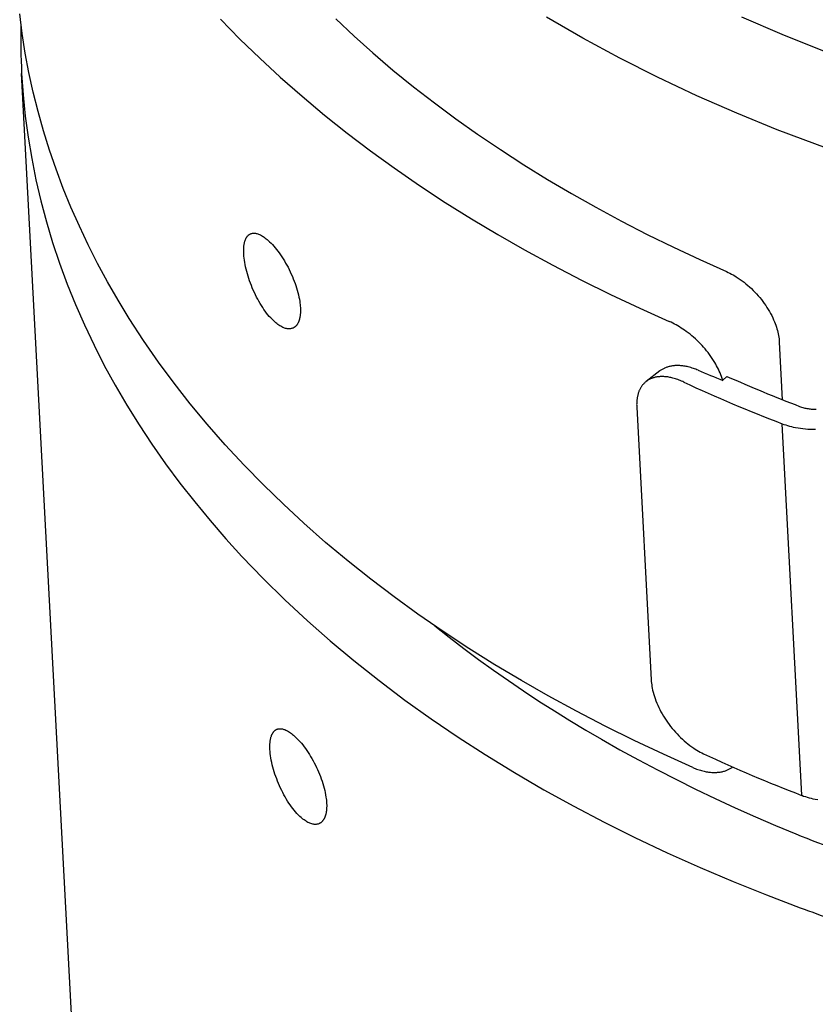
# Model space of a CAD drawing. Extents: x 0 to 1189, y 0 to 841.
# Tile 15 of 77: x 110 to 127, y 156 to 178. Entities that reach past the tile are written whole.
import ezdxf

# ---------------------------------------------------------------- set-up
doc = ezdxf.new("R2010")
doc.units = 0
doc.header["$LTSCALE"] = 65.395
doc.layers.add('connessioni_resistenze_c0_BL8', color=7, linetype='CONTINUOUS')

# ---------------------------------------------------------------- blocks, each defined once
blk = doc.blocks.new('CONNESSIONI_RESISTENZE_C0_BL8', base_point=(132.267, 184.912))
at = {"layer": 'connessioni_resistenze_c0_BL8', "color": 2, "linetype": 'CONTINUOUS'}
for p, q in [((111.725, 136.672), (109.594, 176.939)), ((126.237, 171.036), (126.304, 169.773)), ((123.612, 170.403), (123.315, 170.174)), ((125.087, 170.285), (124.995, 170.198)), ((123.106, 169.608), (123.423, 163.622)), ((126.729, 161.084), (126.297, 169.246))]:
    blk.add_line(p, q, dxfattribs=at)
for points in [[(150.767, 174.904), (149.136, 174.723), (147.494, 174.591), (145.848, 174.51), (144.203, 174.48), (142.558, 174.501), (140.928, 174.572), (139.3, 174.695), (137.699, 174.867), (136.104, 175.09), (134.547, 175.361), (133, 175.683), (132.001, 175.921), (131.007, 176.183), (130.02, 176.468), (129.069, 176.767), (128.126, 177.09), (127.191, 177.437), (126.298, 177.795), (125.414, 178.176)], [(151.286, 172.985), (149.654, 172.795), (148.016, 172.654), (146.373, 172.56), (144.727, 172.515), (143.087, 172.519), (141.447, 172.572), (139.825, 172.673), (138.206, 172.823), (136.616, 173.02), (135.033, 173.266), (133.489, 173.557), (131.955, 173.897), (130.47, 174.279), (129, 174.711), (127.588, 175.181), (126.193, 175.701), (125.306, 176.064), (124.428, 176.449), (123.561, 176.857), (122.737, 177.272), (121.925, 177.709), (121.126, 178.17)], [(113.963, 178.129), (114.388, 177.694), (114.825, 177.271), (115.271, 176.859), (115.753, 176.435), (116.246, 176.024), (116.748, 175.624), (117.259, 175.237), (117.779, 174.861), (118.336, 174.477), (118.901, 174.105), (119.473, 173.746), (120.054, 173.399), (120.641, 173.063), (121.264, 172.724), (121.894, 172.397), (122.531, 172.082), (123.173, 171.78), (123.82, 171.489)], [(116.492, 178.134), (116.896, 177.756), (117.308, 177.389), (117.751, 177.012), (118.203, 176.645), (118.663, 176.289), (119.131, 175.943), (119.606, 175.607), (120.112, 175.265), (120.626, 174.933), (121.146, 174.612), (121.672, 174.301), (122.205, 174), (122.768, 173.696), (123.338, 173.403), (123.912, 173.12), (124.492, 172.848), (125.076, 172.586)], [(124.339, 161.694), (123.691, 161.985), (123.049, 162.287), (122.413, 162.602), (121.783, 162.929), (121.159, 163.269), (120.572, 163.604), (119.992, 163.951), (119.419, 164.31), (118.854, 164.682), (118.298, 165.066), (117.778, 165.442), (117.266, 165.83), (116.764, 166.229), (116.272, 166.64), (115.79, 167.064), (115.343, 167.476), (114.907, 167.9), (114.481, 168.334), (114.068, 168.78), (113.667, 169.237), (113.298, 169.681), (112.942, 170.136), (112.599, 170.6), (112.27, 171.075), (111.956, 171.559), (111.714, 171.955), (111.482, 172.358), (111.261, 172.766), (111.055, 173.172), (110.861, 173.583), (110.677, 174), (110.509, 174.414), (110.351, 174.832), (110.206, 175.255), (110.075, 175.676), (109.955, 176.101), (109.848, 176.529), (109.755, 176.956), (109.674, 177.386), (109.606, 177.817), (109.551, 178.249)], [(109.594, 176.939), (109.626, 176.47), (109.674, 176.001), (109.736, 175.535), (109.814, 175.068), (109.907, 174.604), (110.014, 174.143), (110.137, 173.68), (110.275, 173.222), (110.427, 172.768), (110.595, 172.312), (110.777, 171.861), (110.972, 171.416), (111.184, 170.968), (111.41, 170.526), (111.648, 170.091), (111.904, 169.653), (112.172, 169.222), (112.452, 168.799), (112.755, 168.366), (113.07, 167.942), (113.396, 167.527), (113.732, 167.119), (114.078, 166.72), (114.434, 166.33), (114.899, 165.846), (115.378, 165.376), (115.87, 164.919), (116.373, 164.475), (116.888, 164.045), (117.446, 163.603), (118.014, 163.176), (118.593, 162.763), (119.181, 162.364), (119.779, 161.978), (120.419, 161.586), (121.068, 161.208), (121.726, 160.844), (122.391, 160.495), (123.063, 160.16), (123.777, 159.822), (124.497, 159.499), (125.223, 159.19), (125.956, 158.896), (126.693, 158.616)], [(114.624, 173.417), (114.636, 173.421), (114.649, 173.425), (114.662, 173.428), (114.675, 173.429), (114.688, 173.43), (114.702, 173.43), (114.717, 173.429), (114.731, 173.428), (114.745, 173.425), (114.76, 173.422), (114.78, 173.416), (114.8, 173.409), (114.819, 173.4), (114.838, 173.391), (114.86, 173.38), (114.881, 173.367), (114.902, 173.354), (114.923, 173.34), (114.945, 173.323), (114.968, 173.306), (114.989, 173.288), (115.011, 173.269), (115.042, 173.24), (115.072, 173.211), (115.101, 173.18), (115.132, 173.146), (115.162, 173.11), (115.191, 173.074), (115.221, 173.035), (115.251, 172.995), (115.28, 172.954), (115.309, 172.91), (115.338, 172.865), (115.366, 172.82), (115.393, 172.774), (115.419, 172.727), (115.445, 172.68), (115.47, 172.631), (115.494, 172.581), (115.517, 172.531), (115.54, 172.481), (115.561, 172.43), (115.581, 172.378), (115.6, 172.328), (115.617, 172.278), (115.634, 172.228), (115.649, 172.177), (115.663, 172.126), (115.675, 172.074), (115.686, 172.026), (115.695, 171.978), (115.703, 171.93), (115.708, 171.896), (115.712, 171.862), (115.715, 171.828), (115.717, 171.794)], [(114.473, 172.973), (114.472, 172.989), (114.471, 173.006), (114.471, 173.022), (114.471, 173.038), (114.471, 173.055), (114.471, 173.071), (114.472, 173.087), (114.473, 173.104), (114.474, 173.12), (114.476, 173.136), (114.477, 173.148), (114.478, 173.16), (114.48, 173.173), (114.482, 173.185), (114.484, 173.197), (114.487, 173.209), (114.489, 173.221), (114.492, 173.233), (114.495, 173.244), (114.499, 173.256), (114.503, 173.268), (114.506, 173.277), (114.509, 173.286), (114.513, 173.294), (114.517, 173.303), (114.521, 173.311), (114.525, 173.32), (114.529, 173.327), (114.533, 173.335), (114.538, 173.342), (114.543, 173.349), (114.548, 173.356), (114.553, 173.362), (114.558, 173.368), (114.563, 173.374), (114.569, 173.38), (114.574, 173.385), (114.58, 173.39), (114.586, 173.395), (114.592, 173.399), (114.598, 173.403), (114.604, 173.407), (114.611, 173.411), (114.617, 173.414), (114.624, 173.417)], [(115.556, 171.346), (115.543, 171.341), (115.53, 171.336), (115.516, 171.333), (115.502, 171.33), (115.488, 171.329), (115.473, 171.328), (115.458, 171.328), (115.443, 171.329), (115.428, 171.331), (115.413, 171.334), (115.392, 171.339), (115.371, 171.345), (115.351, 171.353), (115.331, 171.361), (115.308, 171.372), (115.286, 171.384), (115.265, 171.397), (115.244, 171.411), (115.221, 171.427), (115.198, 171.444), (115.176, 171.462), (115.155, 171.48), (115.131, 171.501), (115.109, 171.523), (115.086, 171.546), (115.065, 171.569), (115.034, 171.603), (115.004, 171.639), (114.975, 171.675), (114.945, 171.715), (114.916, 171.755), (114.889, 171.796), (114.86, 171.841), (114.832, 171.887), (114.805, 171.933), (114.779, 171.98), (114.754, 172.027), (114.73, 172.075), (114.706, 172.125), (114.683, 172.175), (114.661, 172.226), (114.64, 172.278), (114.62, 172.329), (114.601, 172.382), (114.583, 172.432), (114.567, 172.483), (114.552, 172.535), (114.537, 172.586), (114.524, 172.638), (114.512, 172.691), (114.502, 172.739), (114.494, 172.788), (114.486, 172.837), (114.48, 172.882), (114.476, 172.927), (114.473, 172.973)], [(125.076, 172.586), (125.113, 172.569), (125.15, 172.552), (125.187, 172.533), (125.223, 172.513), (125.258, 172.492), (125.293, 172.471), (125.337, 172.443), (125.38, 172.413), (125.422, 172.383), (125.464, 172.351), (125.505, 172.319), (125.546, 172.284), (125.586, 172.248), (125.625, 172.212), (125.664, 172.174), (125.702, 172.136), (125.738, 172.096), (125.774, 172.056), (125.809, 172.015), (125.843, 171.973), (125.876, 171.93), (125.907, 171.887), (125.938, 171.843), (125.967, 171.799), (125.995, 171.754), (126.022, 171.708), (126.046, 171.664), (126.07, 171.619), (126.092, 171.573), (126.113, 171.527), (126.133, 171.48), (126.147, 171.443), (126.161, 171.406), (126.173, 171.368), (126.185, 171.33), (126.195, 171.292), (126.205, 171.253), (126.213, 171.218), (126.22, 171.181), (126.226, 171.145), (126.231, 171.109), (126.235, 171.072), (126.237, 171.036)], [(115.717, 171.794), (115.718, 171.778), (115.719, 171.762), (115.719, 171.746), (115.719, 171.73), (115.719, 171.714), (115.718, 171.698), (115.718, 171.681), (115.717, 171.665), (115.715, 171.649), (115.714, 171.633), (115.712, 171.621), (115.71, 171.609), (115.708, 171.596), (115.706, 171.584), (115.704, 171.572), (115.701, 171.56), (115.698, 171.548), (115.695, 171.536), (115.692, 171.525), (115.688, 171.513), (115.684, 171.501), (115.681, 171.492), (115.677, 171.483), (115.673, 171.474), (115.669, 171.465), (115.665, 171.457), (115.66, 171.448), (115.656, 171.441), (115.651, 171.433), (115.646, 171.426), (115.641, 171.418), (115.636, 171.411), (115.63, 171.404), (115.625, 171.398), (115.62, 171.392), (115.614, 171.386), (115.608, 171.381), (115.602, 171.375), (115.596, 171.37), (115.589, 171.366), (115.583, 171.361), (115.576, 171.357), (115.57, 171.353), (115.563, 171.349), (115.556, 171.346)], [(124.995, 170.198), (124.982, 170.239), (124.968, 170.28), (124.953, 170.321), (124.936, 170.361), (124.919, 170.401), (124.901, 170.44), (124.881, 170.479), (124.861, 170.517), (124.84, 170.555), (124.818, 170.593), (124.791, 170.637), (124.763, 170.68), (124.734, 170.723), (124.704, 170.764), (124.673, 170.806), (124.641, 170.846), (124.608, 170.886), (124.574, 170.925), (124.54, 170.963), (124.504, 171.001), (124.468, 171.037), (124.431, 171.073), (124.394, 171.109), (124.355, 171.143), (124.316, 171.177), (124.276, 171.209), (124.236, 171.241), (124.194, 171.272), (124.158, 171.298), (124.121, 171.323), (124.084, 171.347), (124.047, 171.371), (124.008, 171.393), (123.972, 171.414), (123.934, 171.434), (123.897, 171.454), (123.859, 171.472), (123.82, 171.489)], [(124.456, 170.42), (124.429, 170.43), (124.403, 170.441), (124.376, 170.45), (124.349, 170.46), (124.321, 170.468), (124.294, 170.477), (124.266, 170.484), (124.239, 170.491), (124.211, 170.498), (124.188, 170.502), (124.166, 170.506), (124.143, 170.51), (124.12, 170.513), (124.097, 170.516), (124.074, 170.518), (124.051, 170.52), (124.028, 170.521), (124.005, 170.521), (123.982, 170.521), (123.963, 170.521), (123.944, 170.52), (123.926, 170.518), (123.907, 170.516), (123.888, 170.514), (123.87, 170.511), (123.852, 170.508), (123.833, 170.504), (123.815, 170.5), (123.797, 170.495), (123.779, 170.489), (123.764, 170.484), (123.749, 170.479), (123.734, 170.473), (123.719, 170.467), (123.705, 170.46), (123.691, 170.453), (123.677, 170.446), (123.663, 170.438), (123.65, 170.43), (123.637, 170.421), (123.624, 170.412), (123.612, 170.403)], [(124.141, 170.16), (124.115, 170.172), (124.089, 170.183), (124.063, 170.194), (124.036, 170.204), (124.009, 170.214), (123.982, 170.223), (123.955, 170.232), (123.928, 170.24), (123.9, 170.248), (123.878, 170.253), (123.856, 170.258), (123.834, 170.263), (123.812, 170.267), (123.789, 170.271), (123.767, 170.274), (123.744, 170.276), (123.721, 170.278), (123.699, 170.28), (123.676, 170.281), (123.658, 170.281), (123.64, 170.28), (123.621, 170.28), (123.603, 170.278), (123.585, 170.277), (123.567, 170.275), (123.549, 170.272), (123.531, 170.269), (123.513, 170.265), (123.495, 170.261), (123.478, 170.256), (123.463, 170.251), (123.448, 170.246), (123.434, 170.241), (123.419, 170.235), (123.405, 170.229), (123.391, 170.222), (123.378, 170.215), (123.365, 170.208), (123.352, 170.2), (123.339, 170.192), (123.327, 170.183), (123.315, 170.174)], [(123.315, 170.174), (123.304, 170.166), (123.293, 170.157), (123.283, 170.147), (123.273, 170.138), (123.263, 170.128), (123.253, 170.117), (123.244, 170.107), (123.235, 170.096), (123.226, 170.085), (123.218, 170.074), (123.21, 170.062), (123.202, 170.049), (123.194, 170.037), (123.187, 170.024), (123.18, 170.011), (123.173, 169.998), (123.167, 169.984), (123.161, 169.971), (123.155, 169.957), (123.15, 169.943), (123.144, 169.928), (123.139, 169.913), (123.135, 169.897), (123.13, 169.882), (123.127, 169.866), (123.123, 169.85), (123.12, 169.834), (123.117, 169.818), (123.114, 169.802), (123.112, 169.786), (123.11, 169.767), (123.108, 169.747), (123.106, 169.727), (123.105, 169.707), (123.105, 169.687), (123.104, 169.667), (123.105, 169.647), (123.105, 169.628), (123.106, 169.608)], [(126.683, 169.625), (126.705, 169.617), (126.728, 169.609), (126.751, 169.602), (126.774, 169.596), (126.797, 169.59), (126.821, 169.585), (126.844, 169.581), (126.868, 169.577), (126.892, 169.573), (126.916, 169.57), (126.94, 169.568), (126.967, 169.566), (126.995, 169.565), (127.023, 169.564), (127.051, 169.564)], [(126.297, 169.246), (126.337, 169.231), (126.378, 169.217), (126.419, 169.205), (126.46, 169.193), (126.502, 169.182), (126.544, 169.172), (126.597, 169.161), (126.65, 169.152), (126.703, 169.144), (126.757, 169.137), (126.811, 169.132), (126.866, 169.128), (126.922, 169.125), (126.977, 169.124), (127.033, 169.124)], [(118.671, 164.806), (118.986, 164.556), (119.306, 164.311), (119.629, 164.07), (119.956, 163.834), (120.286, 163.603), (120.619, 163.377), (120.956, 163.155), (121.296, 162.938), (121.638, 162.726), (121.984, 162.518), (122.332, 162.315), (122.738, 162.084), (123.148, 161.86), (123.561, 161.641), (123.977, 161.428), (124.396, 161.221), (124.832, 161.013), (125.27, 160.811), (125.711, 160.614), (126.155, 160.423), (126.601, 160.238)], [(123.423, 163.622), (123.425, 163.584), (123.429, 163.547), (123.434, 163.509), (123.44, 163.472), (123.447, 163.434), (123.455, 163.397), (123.467, 163.349), (123.48, 163.301), (123.495, 163.254), (123.511, 163.207), (123.528, 163.16), (123.547, 163.111), (123.568, 163.063), (123.59, 163.015), (123.614, 162.967), (123.638, 162.92), (123.665, 162.872), (123.693, 162.825), (123.721, 162.779), (123.751, 162.733), (123.782, 162.688), (123.815, 162.643), (123.848, 162.599), (123.882, 162.555), (123.918, 162.513), (123.954, 162.471), (123.991, 162.431), (124.029, 162.391), (124.068, 162.353), (124.108, 162.316), (124.148, 162.279), (124.188, 162.245), (124.229, 162.212), (124.271, 162.18), (124.313, 162.149), (124.357, 162.119), (124.392, 162.097), (124.427, 162.075), (124.463, 162.054), (124.499, 162.035), (124.535, 162.016), (124.573, 161.998)], [(115.049, 162.09), (115.048, 162.106), (115.047, 162.122), (115.047, 162.139), (115.047, 162.155), (115.047, 162.171), (115.047, 162.188), (115.048, 162.204), (115.049, 162.22), (115.05, 162.237), (115.052, 162.253), (115.053, 162.265), (115.054, 162.277), (115.056, 162.29), (115.058, 162.302), (115.06, 162.314), (115.063, 162.326), (115.065, 162.338), (115.068, 162.35), (115.071, 162.361), (115.075, 162.373), (115.079, 162.385), (115.082, 162.394), (115.085, 162.402), (115.089, 162.411), (115.093, 162.42), (115.097, 162.428), (115.101, 162.437), (115.105, 162.444), (115.109, 162.452), (115.114, 162.459), (115.119, 162.466), (115.124, 162.473), (115.129, 162.479), (115.134, 162.485), (115.139, 162.491), (115.144, 162.496), (115.15, 162.502), (115.156, 162.507), (115.162, 162.512), (115.168, 162.516), (115.174, 162.52), (115.18, 162.524), (115.187, 162.528), (115.193, 162.531), (115.2, 162.534)], [(115.2, 162.534), (115.212, 162.538), (115.225, 162.542), (115.237, 162.545), (115.25, 162.546), (115.264, 162.547), (115.278, 162.547), (115.293, 162.546), (115.307, 162.545), (115.321, 162.542), (115.335, 162.539), (115.356, 162.533), (115.376, 162.526), (115.395, 162.517), (115.414, 162.508), (115.436, 162.497), (115.457, 162.484), (115.478, 162.471), (115.499, 162.457), (115.521, 162.44), (115.544, 162.423), (115.565, 162.405), (115.586, 162.386), (115.617, 162.357), (115.647, 162.328), (115.677, 162.297), (115.707, 162.263), (115.738, 162.227), (115.767, 162.191), (115.797, 162.152), (115.827, 162.112), (115.855, 162.071), (115.885, 162.027), (115.914, 161.982), (115.942, 161.937), (115.969, 161.891), (115.995, 161.844), (116.021, 161.797), (116.046, 161.748), (116.07, 161.698), (116.093, 161.648), (116.116, 161.597), (116.137, 161.546), (116.157, 161.495), (116.176, 161.445), (116.193, 161.395), (116.209, 161.345), (116.225, 161.294), (116.239, 161.242), (116.251, 161.191), (116.262, 161.143), (116.271, 161.095), (116.279, 161.046), (116.284, 161.013), (116.288, 160.979), (116.291, 160.945), (116.293, 160.911)], [(116.132, 160.463), (116.119, 160.458), (116.105, 160.453), (116.092, 160.45), (116.078, 160.447), (116.064, 160.446), (116.049, 160.445), (116.034, 160.445), (116.019, 160.446), (116.004, 160.448), (115.989, 160.451), (115.967, 160.456), (115.947, 160.462), (115.926, 160.47), (115.907, 160.478), (115.884, 160.489), (115.862, 160.501), (115.841, 160.514), (115.82, 160.528), (115.797, 160.544), (115.774, 160.561), (115.752, 160.579), (115.731, 160.597), (115.707, 160.618), (115.684, 160.64), (115.662, 160.663), (115.64, 160.686), (115.61, 160.72), (115.58, 160.756), (115.551, 160.792), (115.521, 160.832), (115.492, 160.872), (115.464, 160.913), (115.435, 160.958), (115.407, 161.004), (115.381, 161.05), (115.355, 161.097), (115.33, 161.144), (115.306, 161.192), (115.282, 161.242), (115.259, 161.292), (115.237, 161.343), (115.216, 161.395), (115.196, 161.446), (115.177, 161.499), (115.159, 161.549), (115.143, 161.6), (115.128, 161.652), (115.113, 161.703), (115.1, 161.755), (115.088, 161.807), (115.078, 161.856), (115.07, 161.905), (115.062, 161.954), (115.056, 161.999), (115.052, 162.044), (115.049, 162.09)], [(124.339, 161.694), (124.365, 161.683), (124.392, 161.672), (124.42, 161.662), (124.447, 161.652), (124.475, 161.643), (124.503, 161.634), (124.531, 161.626), (124.559, 161.619), (124.587, 161.612), (124.61, 161.607), (124.634, 161.602), (124.657, 161.598), (124.681, 161.595), (124.705, 161.592), (124.728, 161.589), (124.752, 161.588), (124.776, 161.586), (124.8, 161.586), (124.823, 161.586), (124.843, 161.586), (124.863, 161.587), (124.882, 161.589), (124.902, 161.59), (124.921, 161.593), (124.941, 161.596), (124.96, 161.599), (124.979, 161.603), (124.998, 161.607), (125.017, 161.612), (125.036, 161.618), (125.052, 161.623), (125.068, 161.629), (125.084, 161.635), (125.099, 161.641), (125.115, 161.648), (125.13, 161.656), (125.144, 161.663), (125.159, 161.671), (125.173, 161.68), (125.187, 161.688), (125.2, 161.698), (125.214, 161.707)], [(126.729, 161.084), (126.769, 161.069), (126.81, 161.055), (126.851, 161.042), (126.892, 161.03), (126.934, 161.02), (126.975, 161.01), (127.028, 160.999), (127.082, 160.989)], [(116.293, 160.911), (116.294, 160.895), (116.295, 160.879), (116.295, 160.863), (116.295, 160.847), (116.295, 160.831), (116.294, 160.814), (116.293, 160.798), (116.292, 160.782), (116.291, 160.766), (116.289, 160.75), (116.288, 160.738), (116.286, 160.726), (116.284, 160.713), (116.282, 160.701), (116.28, 160.689), (116.277, 160.677), (116.274, 160.665), (116.271, 160.653), (116.268, 160.641), (116.264, 160.63), (116.26, 160.618), (116.257, 160.609), (116.253, 160.6), (116.249, 160.591), (116.245, 160.582), (116.241, 160.574), (116.236, 160.565), (116.232, 160.557), (116.227, 160.55), (116.222, 160.543), (116.217, 160.535), (116.212, 160.528), (116.206, 160.521), (116.201, 160.515), (116.196, 160.509), (116.19, 160.503), (116.184, 160.498), (116.178, 160.492), (116.171, 160.487), (116.165, 160.482), (116.159, 160.478), (116.152, 160.474), (116.146, 160.47), (116.139, 160.466), (116.132, 160.463)]]:
    blk.add_lwpolyline(points, dxfattribs=at)
for centre, radius, start, end in [((124.22, 177.712), 14.647, 178.7558, 183.0266), ((140.161, 207.932), 40.668, 247.2824, 248.1044), ((138.384, 200.174), 32.713, 246.0181, 249.0423), ((138.087, 200.061), 32.994, 244.9961, 249.0643), ((138.518, 191.899), 32.994, 244.9961, 249.0643), ((141.588, 197.016), 39.714, 247.8285, 250.7945), ((141.667, 199.149), 43.21, 249.7249, 250.772)]:
    blk.add_arc(centre, radius, start, end, dxfattribs=at)

msp = doc.modelspace()

# ---------------------------------------------------------------- block references
at = {"layer": 'connessioni_resistenze_c0_BL8'}
msp.add_blockref('CONNESSIONI_RESISTENZE_C0_BL8', (132.267, 184.912), dxfattribs=at)

doc.saveas('drawing.dxf')
